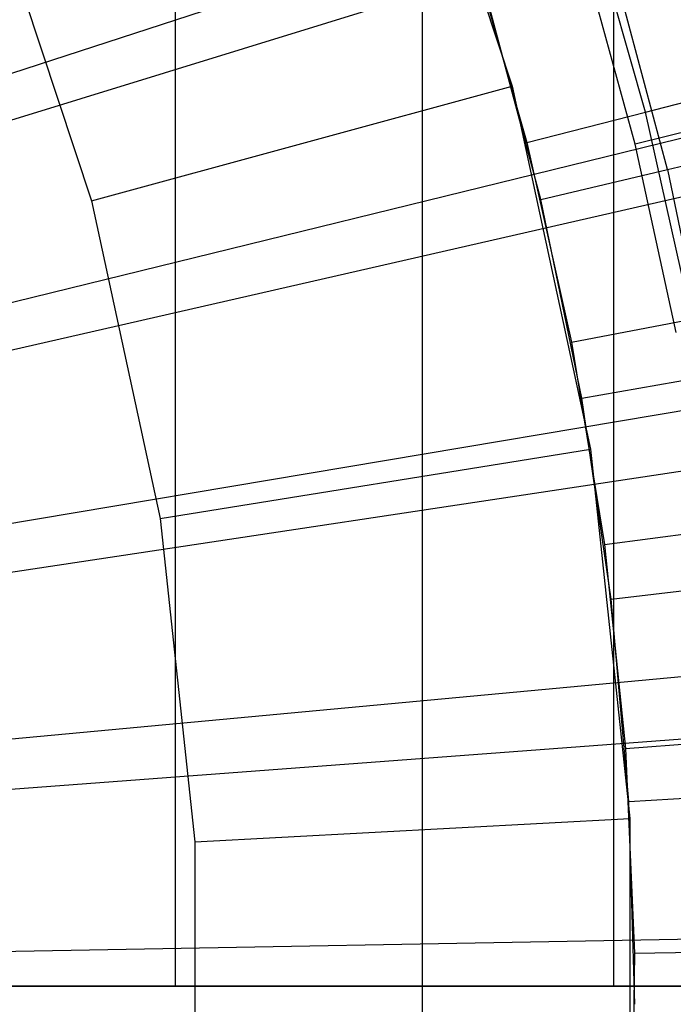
# Model space of a CAD drawing. Extents: x 0.1 to 20.1, y -10 to 10.
# Tile 90 of 127: x 11.088 to 11.313, y 0 to 0.339. Entities that reach past the tile are written whole.
import ezdxf

# ---------------------------------------------------------------- set-up
doc = ezdxf.new("R2010")
doc.units = 0
doc.header["$LTSCALE"] = 2.54
doc.layers.get('0').update_dxf_attribs({"linetype": 'CONTINUOUS'})

# ---------------------------------------------------------------- blocks, each defined once
blk = doc.blocks.new('DROPS_COLOR_E_STL')
at = {"color": 0}
for p, q in [((10.95595, 0.27812, 14.69615), (19.61056, 3.09017, 1.7)), ((10.95595, 0.27812, 14.69615), (19.61056, 3.09017, 1.7)), ((19.5624, 2.91877, 1.7), (10.92022, 0.253, 14.61615)), ((19.5624, 2.91877, 1.7), (10.92022, 0.253, 14.61615)), ((10.97415, 0.21414, 14.69615), (19.81281, 2.37935, 1.7)), ((10.97415, 0.21414, 14.69615), (19.81281, 2.37935, 1.7)), ((19.75406, 2.20348, 1.7), (10.93683, 0.191, 14.61615)), ((19.75406, 2.20348, 1.7), (10.93683, 0.191, 14.61615)), ((10.98758, 0.149, 14.69615), (19.96201, 1.65554, 1.7)), ((10.98758, 0.149, 14.69615), (19.96201, 1.65554, 1.7)), ((19.89174, 1.47587, 1.7), (10.94877, 0.12793, 14.61615)), ((19.89174, 1.47587, 1.7), (10.94877, 0.12793, 14.61615)), ((10.99616, 0.08304, 14.69615), (20.05734, 0.92268, 1.7)), ((10.99616, 0.08304, 14.69615), (20.05734, 0.92268, 1.7)), ((11.22693, -0.9, 26.33027), (11.22693, 0.9, 26.33027)), ((11.22693, -0.9, 26.33027), (11.22693, 0.9, 26.33027)), ((11.22693, -0.9, 18.65433), (11.22693, 0.9, 18.65433)), ((11.22693, -0.9, 18.65433), (11.22693, 0.9, 18.65433)), ((11.14193, 0.0062, 33.52205), (11.14193, 0.8062, 33.52205)), ((11.14193, 0.0062, 33.52205), (11.14193, 0.8062, 33.52205)), ((11.14193, 0.0062, 45.6155), (11.14193, 0.8062, 45.6155)), ((11.14193, 0.0062, 45.6155), (11.14193, 0.8062, 45.6155)), ((11.29279, 0.0062, 33.69868), (11.29279, 0.8062, 33.69868)), ((11.29279, 0.0062, 33.69868), (11.29279, 0.8062, 33.69868)), ((11.29279, 0.0062, 45.43887), (11.29279, 0.8062, 45.43887)), ((11.29279, 0.0062, 45.43887), (11.29279, 0.8062, 45.43887)), ((19.97465, 0.74, 1.7), (10.95595, 0.06414, 14.61615)), ((19.97465, 0.74, 1.7), (10.95595, 0.06414, 14.61615)), ((11.2176, 0.43699, 8.88366), (11.25772, 0.31572, 8.88366)), ((11.2176, 0.43699, 8.88366), (11.25772, 0.31572, 8.88366)), ((11.0779, 0.38237, 9.98366), (11.11301, 0.27626, 9.98366)), ((11.0779, 0.38237, 9.98366), (11.11301, 0.27626, 9.98366)), ((11.3037, 0.3068, 13.29616), (11.28362, 0.37691, 13.29616)), ((11.3037, 0.3068, 13.29616), (11.28362, 0.37691, 13.29616)), ((11.24342, 0.36411, 13.29872), (11.26282, 0.29638, 13.29872)), ((11.24342, 0.36411, 13.29872), (11.26282, 0.29638, 13.29872)), ((11.30008, 0.29579, 8.88366), (11.28248, 0.35978, 8.88366)), ((11.30008, 0.29579, 8.88366), (11.28248, 0.35978, 8.88366)), ((11.31123, 0.28707, 13.3462), (11.29249, 0.35701, 13.3462)), ((11.31123, 0.28707, 13.3462), (11.29249, 0.35701, 13.3462)), ((11.26765, 0.27674, 13.34871), (11.24959, 0.34416, 13.34871)), ((11.26765, 0.27674, 13.34871), (11.24959, 0.34416, 13.34871)), ((11.40938, 0.32273, 8.79935), (11.30008, 0.29579, 8.88366)), ((11.40938, 0.32273, 8.79935), (11.30008, 0.29579, 8.88366)), ((11.11301, 0.27626, 9.98366), (11.25772, 0.31572, 8.88366)), ((11.11301, 0.27626, 9.98366), (11.25772, 0.31572, 8.88366)), ((11.25772, 0.31572, 8.88366), (11.28472, 0.19088, 8.88366)), ((11.25772, 0.31572, 8.88366), (11.28472, 0.19088, 8.88366)), ((11.3037, 0.3068, 13.29616), (11.34399, 0.31707, 13.28854)), ((11.3037, 0.3068, 13.29616), (11.34399, 0.31707, 13.28854)), ((11.26282, 0.29638, 13.29872), (11.3037, 0.3068, 13.29616)), ((11.26282, 0.29638, 13.29872), (11.3037, 0.3068, 13.29616)), ((11.31964, 0.23563, 13.29616), (11.3037, 0.3068, 13.29616)), ((11.31964, 0.23563, 13.29616), (11.3037, 0.3068, 13.29616)), ((11.26282, 0.29638, 13.29872), (11.27821, 0.22763, 13.29872)), ((11.26282, 0.29638, 13.29872), (11.27821, 0.22763, 13.29872)), ((11.31423, 0.23095, 8.88366), (11.30008, 0.29579, 8.88366)), ((11.31423, 0.23095, 8.88366), (11.30008, 0.29579, 8.88366)), ((11.31123, 0.28707, 13.3462), (11.35426, 0.29727, 13.33869)), ((11.31123, 0.28707, 13.3462), (11.35426, 0.29727, 13.33869)), ((11.26765, 0.27674, 13.34871), (11.31123, 0.28707, 13.3462)), ((11.26765, 0.27674, 13.34871), (11.31123, 0.28707, 13.3462)), ((11.31123, 0.28707, 13.3462), (11.32587, 0.21615, 13.3462)), ((11.31123, 0.28707, 13.3462), (11.32587, 0.21615, 13.3462)), ((11.11301, 0.27626, 9.98366), (11.13663, 0.16702, 9.98366)), ((11.11301, 0.27626, 9.98366), (11.13663, 0.16702, 9.98366)), ((11.28177, 0.20838, 13.34871), (11.26765, 0.27674, 13.34871)), ((11.28177, 0.20838, 13.34871), (11.26765, 0.27674, 13.34871)), ((11.27821, 0.22763, 13.29872), (11.31964, 0.23563, 13.29616)), ((11.27821, 0.22763, 13.29872), (11.31964, 0.23563, 13.29616)), ((11.27821, 0.22763, 13.29872), (11.28954, 0.15809, 13.29872)), ((11.27821, 0.22763, 13.29872), (11.28954, 0.15809, 13.29872)), ((11.28177, 0.20838, 13.34871), (11.32587, 0.21615, 13.3462)), ((11.28177, 0.20838, 13.34871), (11.32587, 0.21615, 13.3462)), ((11.29189, 0.13931, 13.34871), (11.28177, 0.20838, 13.34871)), ((11.29189, 0.13931, 13.34871), (11.28177, 0.20838, 13.34871)), ((11.13663, 0.16702, 9.98366), (11.28472, 0.19088, 8.88366)), ((11.13663, 0.16702, 9.98366), (11.28472, 0.19088, 8.88366)), ((11.28472, 0.19088, 8.88366), (11.2983, 0.06387, 8.88366)), ((11.28472, 0.19088, 8.88366), (11.2983, 0.06387, 8.88366)), ((10.99985, 0.01663, 14.69615), (20.09829, 0.18479, 1.7)), ((10.99985, 0.01663, 14.69615), (20.09829, 0.18479, 1.7)), ((11.13663, 0.16702, 9.98366), (11.14851, 0.05588, 9.98366)), ((11.13663, 0.16702, 9.98366), (11.14851, 0.05588, 9.98366)), ((11.28954, 0.15809, 13.29872), (11.33136, 0.16364, 13.29616)), ((11.28954, 0.15809, 13.29872), (11.33136, 0.16364, 13.29616)), ((11.28954, 0.15809, 13.29872), (11.29677, 0.088, 13.29872)), ((11.28954, 0.15809, 13.29872), (11.29677, 0.088, 13.29872)), ((11.29189, 0.13931, 13.34871), (11.33637, 0.14451, 13.3462)), ((11.29189, 0.13931, 13.34871), (11.33637, 0.14451, 13.3462)), ((11.29797, 0.06977, 13.34871), (11.29189, 0.13931, 13.34871)), ((11.29797, 0.06977, 13.34871), (11.29189, 0.13931, 13.34871)), ((11.29677, 0.088, 13.29872), (11.33884, 0.0911, 13.29616)), ((11.29677, 0.088, 13.29872), (11.33884, 0.0911, 13.29616)), ((11.29677, 0.088, 13.29872), (11.29987, 0.01762, 13.29872)), ((11.29677, 0.088, 13.29872), (11.29987, 0.01762, 13.29872)), ((11.29797, 0.06977, 13.34871), (11.34268, 0.07238, 13.3462)), ((11.29797, 0.06977, 13.34871), (11.34268, 0.07238, 13.3462)), ((11.3, 0, 13.34871), (11.29797, 0.06977, 13.34871)), ((11.3, 0, 13.34871), (11.29797, 0.06977, 13.34871)), ((11.14851, 0.05588, 9.98366), (11.2983, 0.06387, 8.88366)), ((11.14851, 0.05588, 9.98366), (11.2983, 0.06387, 8.88366)), ((11.2983, 0.06387, 8.88366), (11.2983, -0.06387, 8.88366)), ((11.2983, 0.06387, 8.88366), (11.2983, -0.06387, 8.88366)), ((11.14851, 0.05588, 9.98366), (11.14851, -0.05588, 9.98366)), ((11.14851, 0.05588, 9.98366), (11.14851, -0.05588, 9.98366)), ((11.29987, 0.01762, 13.29872), (11.29884, -0.05283, 13.29872)), ((11.29987, 0.01762, 13.29872), (11.29884, -0.05283, 13.29872)), ((11.29987, 0.01762, 13.29872), (11.34205, 0.01824, 13.29616)), ((11.29987, 0.01762, 13.29872), (11.34205, 0.01824, 13.29616)), ((10.96345, 0.0062, 29.64474), (11.3893, 0.0062, 29.73915)), ((11.3893, 0.0062, 49.39841), (10.96345, 0.0062, 49.49282)), ((10.96345, 0.0062, 29.64474), (11.3893, 0.0062, 29.73915)), ((11.3893, 0.0062, 49.39841), (10.96345, 0.0062, 49.49282)), ((10.9653, 0.0062, 45.76636), (11.14193, 0.0062, 45.6155)), ((11.14193, 0.0062, 33.52205), (10.9653, 0.0062, 33.3712)), ((11.14193, 0.0062, 33.52205), (10.9653, 0.0062, 33.3712)), ((10.9653, 0.0062, 45.76636), (11.14193, 0.0062, 45.6155)), ((11.14193, 0.0062, 45.6155), (11.29279, 0.0062, 45.43887)), ((11.29279, 0.0062, 33.69868), (11.14193, 0.0062, 33.52205)), ((11.29279, 0.0062, 33.69868), (11.14193, 0.0062, 33.52205)), ((11.14193, 0.0062, 45.6155), (11.29279, 0.0062, 45.43887)), ((11.29279, 0.0062, 45.43887), (11.41416, 0.0062, 45.24082)), ((11.41416, 0.0062, 33.89674), (11.29279, 0.0062, 33.69868)), ((11.41416, 0.0062, 33.89674), (11.29279, 0.0062, 33.69868)), ((11.29279, 0.0062, 45.43887), (11.41416, 0.0062, 45.24082))]:
    blk.add_line(p, q, dxfattribs=at)

msp = doc.modelspace()

# ---------------------------------------------------------------- block references
at = {"color": 0}
msp.add_blockref('DROPS_COLOR_E_STL', (0, 0), dxfattribs=at)

doc.saveas('drawing.dxf')
